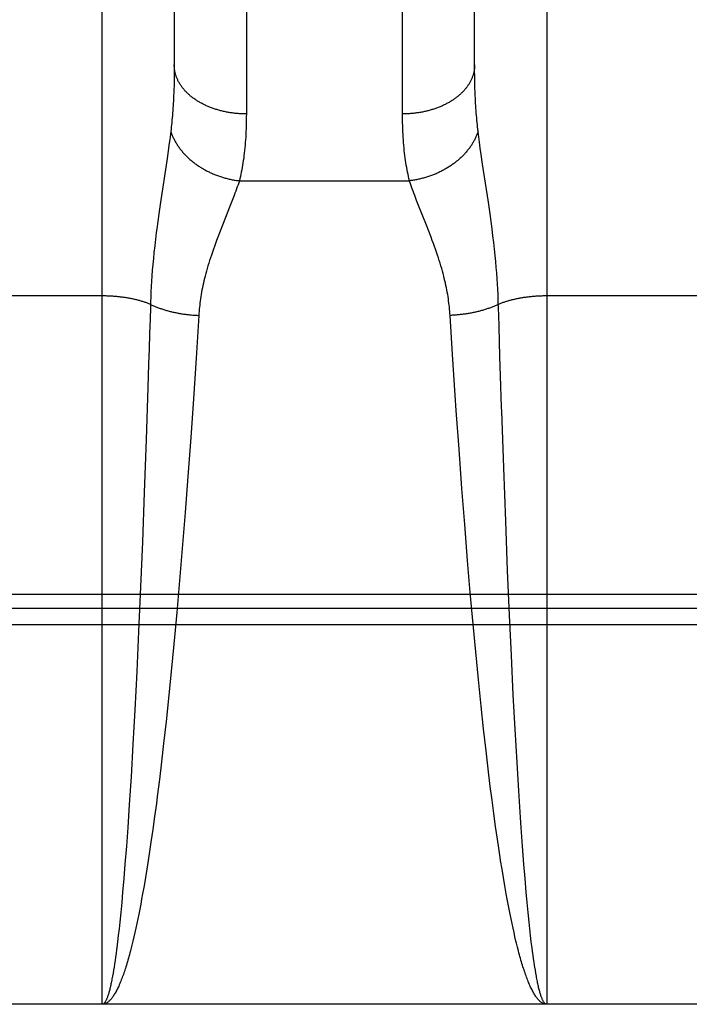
# Model space of a CAD drawing. Header units: inches. Extents: x 0 to 267, y 0 to 173.
# Tile 35 of 104: x 114.34 to 114.618, y 50.293 to 50.703. Entities that reach past the tile are written whole.
import ezdxf

# ---------------------------------------------------------------- set-up
doc = ezdxf.new("R2010")
doc.units = ezdxf.units.IN
doc.header["$LTSCALE"] = 14.696721
doc.header["$MEASUREMENT"] = 0
doc.linetypes.add('HIDDEN', pattern=[0.2, 0.1, -0.1])
doc.layers.add('02___PRT_ALL_AXES', color=7, linetype='CONTINUOUS')
doc.layers.add('DEFAULT_2', color=8, linetype='HIDDEN')

msp = doc.modelspace()

# ---------------------------------------------------------------- linework, layer by layer
at = {"layer": '02___PRT_ALL_AXES', "color": 8, "linetype": 'HIDDEN'}
msp.add_line((114.87394, 50.29296), (114.30894, 50.29296), dxfattribs=at)
at = {"layer": 'DEFAULT_2', "color": 8, "linetype": 'HIDDEN'}
for p, q in [((114.37394, 50.29296), (114.37394, 51.10376)), ((114.55894, 51.10376), (114.55894, 50.29296)), ((114.43393, 51.00894), (114.43394, 50.66373)), ((114.49894, 50.66246), (114.49894, 51.00762)), ((114.40394, 50.9901), (114.40394, 50.68289)), ((114.52894, 50.68411), (114.52894, 50.99131)), ((114.40392, 50.68049), (114.40388, 50.67813)), ((114.40394, 50.68289), (114.40392, 50.68049)), ((114.52895, 50.68168), (114.52894, 50.68411)), ((114.52897, 50.6793), (114.52895, 50.68168)), ((114.40388, 50.67813), (114.40383, 50.67583)), ((114.52902, 50.67697), (114.52897, 50.6793)), ((114.52908, 50.6747), (114.52902, 50.67697)), ((114.52916, 50.67247), (114.52908, 50.6747)), ((114.53067, 50.65425), (114.53039, 50.65647)), ((114.40206, 50.6531), (114.40173, 50.65072)), ((114.53098, 50.65193), (114.53067, 50.65425)), ((114.53132, 50.64948), (114.53098, 50.65193)), ((114.40138, 50.6482), (114.4008, 50.64417)), ((114.40173, 50.65072), (114.40138, 50.6482)), ((114.53168, 50.64689), (114.53132, 50.64948)), ((114.4008, 50.64417), (114.39822, 50.62704)), ((114.53229, 50.64276), (114.53168, 50.64689)), ((114.53466, 50.62704), (114.53229, 50.64276)), ((114.43103, 50.63591), (114.50185, 50.63591)), ((114.39822, 50.62704), (114.39751, 50.62214)), ((114.42806, 50.62771), (114.42724, 50.6256)), ((114.42883, 50.62971), (114.42806, 50.62771)), ((114.50564, 50.6256), (114.50482, 50.62771)), ((114.53537, 50.62214), (114.53466, 50.62704)), ((114.42724, 50.6256), (114.42398, 50.6174)), ((114.5089, 50.6174), (114.50564, 50.6256)), ((114.39707, 50.61897), (114.39666, 50.61591)), ((114.39751, 50.62214), (114.39707, 50.61897)), ((114.53581, 50.61897), (114.53537, 50.62214)), ((114.53621, 50.61591), (114.53581, 50.61897)), ((114.42299, 50.61488), (114.42202, 50.61235)), ((114.42398, 50.6174), (114.42299, 50.61488)), ((114.50988, 50.61488), (114.5089, 50.6174)), ((114.53659, 50.61295), (114.53621, 50.61591)), ((114.39611, 50.61152), (114.39579, 50.60875)), ((114.53693, 50.61012), (114.53659, 50.61295)), ((114.39579, 50.60875), (114.3955, 50.60608)), ((114.53724, 50.6074), (114.53693, 50.61012)), ((114.53751, 50.60479), (114.53724, 50.6074)), ((114.39524, 50.60352), (114.39501, 50.60105)), ((114.3955, 50.60608), (114.39524, 50.60352)), ((114.53776, 50.60227), (114.53751, 50.60479)), ((114.3948, 50.59866), (114.39463, 50.59634)), ((114.39501, 50.60105), (114.3948, 50.59866)), ((114.53798, 50.59984), (114.53776, 50.60227)), ((114.53817, 50.59749), (114.53798, 50.59984)), ((114.39463, 50.59634), (114.39447, 50.59407)), ((114.53833, 50.5952), (114.53817, 50.59749)), ((114.53848, 50.59296), (114.53833, 50.5952)), ((114.39434, 50.59186), (114.39423, 50.58969)), ((114.39447, 50.59407), (114.39434, 50.59186)), ((114.5386, 50.59077), (114.53848, 50.59296)), ((114.5387, 50.58862), (114.5386, 50.59077)), ((114.37394, 50.58793), (114.30852, 50.58793)), ((114.39414, 50.58756), (114.39406, 50.58547)), ((114.39423, 50.58969), (114.39414, 50.58756)), ((114.62394, 50.58793), (114.55853, 50.58793)), ((114.39399, 50.58292), (114.39386, 50.57835)), ((114.39404, 50.58443), (114.39399, 50.58292)), ((114.39406, 50.58547), (114.39404, 50.58443)), ((114.39386, 50.57835), (114.39367, 50.57216)), ((114.41413, 50.57982), (114.41301, 50.56206)), ((114.51977, 50.56358), (114.51874, 50.57982)), ((114.53912, 50.57526), (114.53898, 50.57988)), ((114.53931, 50.56902), (114.53912, 50.57526)), ((114.39367, 50.57216), (114.39347, 50.56587)), ((114.39347, 50.56587), (114.39328, 50.55949)), ((114.5395, 50.56269), (114.53931, 50.56902)), ((114.41301, 50.56206), (114.41188, 50.54503)), ((114.52089, 50.5466), (114.51977, 50.56358)), ((114.53976, 50.55465), (114.5395, 50.56269)), ((114.39328, 50.55949), (114.39296, 50.54977)), ((114.54018, 50.54155), (114.53976, 50.55465)), ((114.39296, 50.54977), (114.39224, 50.5282)), ((114.41188, 50.54503), (114.41078, 50.52905)), ((114.52132, 50.54028), (114.52089, 50.5466)), ((114.52245, 50.52418), (114.52132, 50.54028)), ((114.41078, 50.52905), (114.40959, 50.51271)), ((114.39224, 50.5282), (114.39145, 50.50615)), ((114.52366, 50.50776), (114.52245, 50.52418)), ((114.54187, 50.49418), (114.54105, 50.51636)), ((114.40959, 50.51271), (114.40846, 50.4978)), ((114.39145, 50.50615), (114.39067, 50.48561)), ((114.52481, 50.49281), (114.52366, 50.50776)), ((114.40846, 50.4978), (114.40727, 50.4828)), ((114.52602, 50.47779), (114.52481, 50.49281)), ((114.54269, 50.47365), (114.54187, 50.49418)), ((114.39067, 50.48561), (114.3899, 50.46683)), ((114.40727, 50.4828), (114.40615, 50.46945)), ((114.52715, 50.46445), (114.52602, 50.47779)), ((114.54349, 50.45498), (114.54269, 50.47365)), ((114.40615, 50.46945), (114.40499, 50.45616)), ((114.30768, 50.4637), (114.87436, 50.4637)), ((114.3899, 50.46683), (114.38909, 50.44827)), ((114.52833, 50.4512), (114.52715, 50.46445)), ((114.30852, 50.45787), (114.87436, 50.45787)), ((114.40499, 50.45616), (114.40378, 50.44298)), ((114.54425, 50.43824), (114.54349, 50.45498)), ((114.87394, 50.45096), (114.30852, 50.45097)), ((114.52941, 50.43969), (114.52833, 50.4512)), ((114.38909, 50.44827), (114.38831, 50.43161)), ((114.40378, 50.44298), (114.40268, 50.43152)), ((114.53052, 50.42828), (114.52941, 50.43969)), ((114.54505, 50.42181), (114.54425, 50.43824)), ((114.38831, 50.43161), (114.38749, 50.41538)), ((114.40268, 50.43152), (114.40154, 50.42025)), ((114.53167, 50.41707), (114.53052, 50.42828)), ((114.40154, 50.42025), (114.40054, 50.41078)), ((114.54581, 50.40748), (114.54505, 50.42181)), ((114.38749, 50.41538), (114.38673, 50.40127)), ((114.53268, 50.40767), (114.53167, 50.41707)), ((114.40054, 50.41078), (114.39952, 50.40152)), ((114.53371, 50.39848), (114.53268, 50.40767)), ((114.54659, 50.39368), (114.54581, 50.40748)), ((114.39952, 50.40152), (114.39864, 50.39398)), ((114.38673, 50.40127), (114.38594, 50.38773)), ((114.53459, 50.39101), (114.53371, 50.39848)), ((114.39864, 50.39398), (114.39776, 50.38661)), ((114.5473, 50.38192), (114.54659, 50.39368)), ((114.53548, 50.38372), (114.53459, 50.39101)), ((114.38594, 50.38773), (114.38521, 50.37623)), ((114.39776, 50.38661), (114.39685, 50.37943)), ((114.53621, 50.37802), (114.53548, 50.38372)), ((114.54803, 50.37069), (114.5473, 50.38192)), ((114.39685, 50.37943), (114.39649, 50.37662)), ((114.53694, 50.37246), (114.53621, 50.37802)), ((114.38521, 50.37623), (114.38457, 50.36664)), ((114.39649, 50.37662), (114.39575, 50.3711)), ((114.39575, 50.3711), (114.39501, 50.36571)), ((114.53768, 50.36704), (114.53694, 50.37246)), ((114.54831, 50.36664), (114.54803, 50.37069)), ((114.38457, 50.36664), (114.384, 50.35878)), ((114.39501, 50.36571), (114.39425, 50.36048)), ((114.53844, 50.36177), (114.53768, 50.36704)), ((114.54888, 50.35878), (114.54831, 50.36664)), ((114.39425, 50.36048), (114.39368, 50.35665)), ((114.53901, 50.35792), (114.53844, 50.36177)), ((114.384, 50.35878), (114.38343, 50.35128)), ((114.39368, 50.35665), (114.39311, 50.35291)), ((114.53958, 50.35415), (114.53901, 50.35792)), ((114.54945, 50.35128), (114.54888, 50.35878)), ((114.39311, 50.35291), (114.39253, 50.34927)), ((114.38343, 50.35128), (114.38294, 50.34533)), ((114.39253, 50.34927), (114.39194, 50.34572)), ((114.54094, 50.34572), (114.54035, 50.34927)), ((114.54994, 50.34533), (114.54945, 50.35128)), ((114.38294, 50.34533), (114.38245, 50.33965)), ((114.39194, 50.34572), (114.39135, 50.34227)), ((114.54153, 50.34227), (114.54094, 50.34572)), ((114.55043, 50.33965), (114.54994, 50.34533)), ((114.39135, 50.34227), (114.39076, 50.33892)), ((114.54212, 50.33892), (114.54153, 50.34227)), ((114.38245, 50.33965), (114.38205, 50.33531)), ((114.39036, 50.33674), (114.38996, 50.33461)), ((114.39076, 50.33892), (114.39036, 50.33674)), ((114.54252, 50.33674), (114.54212, 50.33892)), ((114.54291, 50.33461), (114.54252, 50.33674)), ((114.55083, 50.33531), (114.55043, 50.33965)), ((114.38205, 50.33531), (114.38165, 50.33116)), ((114.38956, 50.33253), (114.38916, 50.33049)), ((114.38996, 50.33461), (114.38956, 50.33253)), ((114.54332, 50.33253), (114.54291, 50.33461)), ((114.54372, 50.33049), (114.54332, 50.33253)), ((114.55123, 50.33116), (114.55083, 50.33531)), ((114.38165, 50.33116), (114.38125, 50.32721)), ((114.38876, 50.3285), (114.38835, 50.32656)), ((114.38916, 50.33049), (114.38876, 50.3285)), ((114.54412, 50.3285), (114.54372, 50.33049)), ((114.54453, 50.32656), (114.54412, 50.3285)), ((114.55163, 50.32721), (114.55123, 50.33116)), ((114.38094, 50.32437), (114.38063, 50.32165)), ((114.38125, 50.32721), (114.38094, 50.32437)), ((114.38794, 50.32467), (114.38754, 50.32283)), ((114.38835, 50.32656), (114.38794, 50.32467)), ((114.54493, 50.32467), (114.54453, 50.32656)), ((114.54534, 50.32283), (114.54493, 50.32467)), ((114.55194, 50.32437), (114.55163, 50.32721)), ((114.55224, 50.32165), (114.55194, 50.32437)), ((114.38063, 50.32165), (114.38033, 50.31904)), ((114.38713, 50.32104), (114.38671, 50.3193)), ((114.38754, 50.32283), (114.38713, 50.32104)), ((114.54575, 50.32104), (114.54534, 50.32283)), ((114.54616, 50.3193), (114.54575, 50.32104)), ((114.55255, 50.31904), (114.55224, 50.32165)), ((114.37991, 50.31574), (114.37971, 50.31417)), ((114.38671, 50.3193), (114.3863, 50.31761)), ((114.5472, 50.31518), (114.54678, 50.31679)), ((114.55286, 50.31654), (114.55255, 50.31904)), ((114.55307, 50.31495), (114.55286, 50.31654)), ((114.3795, 50.31265), (114.37929, 50.31119)), ((114.37971, 50.31417), (114.3795, 50.31265)), ((114.55328, 50.3134), (114.55307, 50.31495)), ((114.55349, 50.31191), (114.55328, 50.3134)), ((114.55369, 50.31048), (114.55349, 50.31191)), ((114.37866, 50.30713), (114.37845, 50.30588)), ((114.37887, 50.30843), (114.37866, 50.30713)), ((114.37908, 50.30978), (114.37887, 50.30843)), ((114.37929, 50.31119), (114.37908, 50.30978)), ((114.5539, 50.3091), (114.55369, 50.31048)), ((114.55443, 50.30588), (114.55422, 50.30713)), ((114.55464, 50.30469), (114.55443, 50.30588)), ((114.55894, 50.29296), (114.37394, 50.29296))]:
    msp.add_line(p, q, dxfattribs=at)
for points in [[(114.43394, 50.66373), (114.43352, 50.66373), (114.4331, 50.66374), (114.43268, 50.66375), (114.43226, 50.66376), (114.43184, 50.66378), (114.43142, 50.6638), (114.431, 50.66383), (114.43058, 50.66386), (114.43016, 50.66389), (114.42975, 50.66393), (114.42933, 50.66397), (114.42891, 50.66402), (114.4285, 50.66407), (114.42809, 50.66412), (114.42767, 50.66418), (114.42726, 50.66424), (114.42685, 50.6643), (114.42645, 50.66437), (114.42604, 50.66445), (114.42563, 50.66452), (114.42523, 50.6646), (114.42483, 50.66469), (114.42443, 50.66478), (114.42403, 50.66487), (114.42363, 50.66497), (114.42324, 50.66507), (114.42285, 50.66517), (114.42246, 50.66528), (114.42207, 50.66539), (114.42169, 50.6655), (114.4213, 50.66562), (114.42092, 50.66575), (114.42054, 50.66587), (114.42017, 50.666), (114.4198, 50.66613), (114.41943, 50.66627), (114.41906, 50.66641), (114.4187, 50.66655), (114.41834, 50.6667), (114.41798, 50.66685), (114.41762, 50.667), (114.41727, 50.66716), (114.41692, 50.66732), (114.41658, 50.66749), (114.41624, 50.66765), (114.4159, 50.66782), (114.41557, 50.668), (114.41523, 50.66817), (114.41491, 50.66835), (114.41458, 50.66854), (114.41426, 50.66872), (114.41395, 50.66891), (114.41364, 50.6691), (114.41333, 50.6693), (114.41303, 50.6695), (114.41273, 50.6697), (114.41243, 50.6699), (114.41214, 50.67011), (114.41185, 50.67032), (114.41157, 50.67053), (114.41129, 50.67074), (114.41102, 50.67096), (114.41075, 50.67118), (114.41048, 50.6714), (114.41022, 50.67163), (114.40997, 50.67185), (114.40972, 50.67208), (114.40947, 50.67231), (114.40923, 50.67255), (114.40899, 50.67278), (114.40876, 50.67302), (114.40854, 50.67326), (114.40832, 50.67351), (114.4081, 50.67375), (114.40789, 50.674), (114.40768, 50.67425), (114.40748, 50.6745), (114.40729, 50.67475), (114.4071, 50.67501), (114.40691, 50.67526), (114.40673, 50.67552), (114.40656, 50.67578), (114.40639, 50.67604), (114.40622, 50.67631), (114.40606, 50.67657), (114.40591, 50.67684), (114.40576, 50.67711), (114.40562, 50.67738), (114.40549, 50.67765), (114.40536, 50.67792), (114.40523, 50.67819), (114.40511, 50.67847), (114.405, 50.67874), (114.40489, 50.67902), (114.40479, 50.67929), (114.40469, 50.67957), (114.4046, 50.67985), (114.40452, 50.68013), (114.40444, 50.68041), (114.40436, 50.68069), (114.4043, 50.68098), (114.40423, 50.68126), (114.40418, 50.68154), (114.40413, 50.68183), (114.40408, 50.68211), (114.40405, 50.68239), (114.40401, 50.68268), (114.40399, 50.68296), (114.40397, 50.68325), (114.40395, 50.68354), (114.40394, 50.68382), (114.40394, 50.68411)], [(114.52894, 50.68411), (114.52894, 50.68382), (114.52893, 50.68354), (114.52891, 50.68325), (114.52889, 50.68296), (114.52887, 50.68268), (114.52883, 50.68239), (114.52879, 50.68211), (114.52875, 50.68183), (114.5287, 50.68154), (114.52864, 50.68126), (114.52858, 50.68098), (114.52852, 50.68069), (114.52844, 50.68041), (114.52836, 50.68013), (114.52828, 50.67985), (114.52819, 50.67957), (114.52809, 50.67929), (114.52799, 50.67902), (114.52788, 50.67874), (114.52777, 50.67847), (114.52765, 50.67819), (114.52752, 50.67792), (114.52739, 50.67765), (114.52726, 50.67738), (114.52711, 50.67711), (114.52697, 50.67684), (114.52681, 50.67657), (114.52666, 50.67631), (114.52649, 50.67604), (114.52632, 50.67578), (114.52615, 50.67552), (114.52597, 50.67526), (114.52578, 50.67501), (114.52559, 50.67475), (114.5254, 50.6745), (114.5252, 50.67425), (114.52499, 50.674), (114.52478, 50.67375), (114.52456, 50.67351), (114.52434, 50.67326), (114.52411, 50.67302), (114.52388, 50.67278), (114.52365, 50.67255), (114.52341, 50.67231), (114.52316, 50.67208), (114.52291, 50.67185), (114.52265, 50.67163), (114.52239, 50.6714), (114.52213, 50.67118), (114.52186, 50.67096), (114.52159, 50.67074), (114.52131, 50.67053), (114.52103, 50.67032), (114.52074, 50.67011), (114.52045, 50.6699), (114.52015, 50.6697), (114.51985, 50.6695), (114.51955, 50.6693), (114.51924, 50.6691), (114.51893, 50.66891), (114.51861, 50.66872), (114.51829, 50.66854), (114.51797, 50.66835), (114.51764, 50.66817), (114.51731, 50.668), (114.51698, 50.66782), (114.51664, 50.66765), (114.5163, 50.66749), (114.51595, 50.66732), (114.51561, 50.66716), (114.51525, 50.667), (114.5149, 50.66685), (114.51454, 50.6667), (114.51418, 50.66655), (114.51382, 50.66641), (114.51345, 50.66627), (114.51308, 50.66613), (114.51271, 50.666), (114.51233, 50.66587), (114.51196, 50.66575), (114.51158, 50.66562), (114.51119, 50.6655), (114.51081, 50.66539), (114.51042, 50.66528), (114.51003, 50.66517), (114.50964, 50.66507), (114.50924, 50.66497), (114.50885, 50.66487), (114.50845, 50.66478), (114.50805, 50.66469), (114.50765, 50.6646), (114.50724, 50.66452), (114.50684, 50.66445), (114.50643, 50.66437), (114.50602, 50.6643), (114.50561, 50.66424), (114.5052, 50.66418), (114.50479, 50.66412), (114.50438, 50.66407), (114.50396, 50.66402), (114.50355, 50.66397), (114.50313, 50.66393), (114.50272, 50.66389), (114.5023, 50.66386), (114.50188, 50.66383), (114.50146, 50.6638), (114.50104, 50.66378), (114.50062, 50.66376), (114.5002, 50.66375), (114.49978, 50.66374), (114.49936, 50.66373), (114.49894, 50.66373)], [(114.40383, 50.67583), (114.40376, 50.67358), (114.40372, 50.67247), (114.40368, 50.67137), (114.40363, 50.67029), (114.40357, 50.66922), (114.40351, 50.66816), (114.40345, 50.66712), (114.40338, 50.66609), (114.40331, 50.66507), (114.40324, 50.66406), (114.40316, 50.66307), (114.40307, 50.66209), (114.40298, 50.66112), (114.40289, 50.66016), (114.4028, 50.65922), (114.4027, 50.65829), (114.40259, 50.65737), (114.40248, 50.65647)], [(114.53039, 50.65647), (114.53029, 50.65737), (114.53018, 50.65829), (114.53008, 50.65922), (114.52999, 50.66016), (114.52989, 50.66112), (114.52981, 50.66209), (114.52972, 50.66307), (114.52964, 50.66406), (114.52957, 50.66507), (114.52949, 50.66609), (114.52943, 50.66712), (114.52936, 50.66816), (114.52931, 50.66922), (114.52925, 50.67029), (114.5292, 50.67137), (114.52916, 50.67247)], [(114.43394, 50.66373), (114.43393, 50.66246), (114.43392, 50.66121), (114.4339, 50.65998), (114.43387, 50.65876), (114.43383, 50.65756), (114.43378, 50.65637), (114.43373, 50.6552), (114.43366, 50.65405), (114.43359, 50.65291), (114.4335, 50.65179), (114.43341, 50.65068), (114.43331, 50.64958), (114.4332, 50.64851), (114.43309, 50.64745), (114.43296, 50.6464), (114.43283, 50.64537), (114.43268, 50.64436), (114.43253, 50.64336), (114.43237, 50.64237), (114.43221, 50.6414), (114.43203, 50.64045), (114.43185, 50.63951), (114.43165, 50.63859), (114.43145, 50.63768), (114.43124, 50.63679), (114.43103, 50.63591)], [(114.50185, 50.63591), (114.50163, 50.63679), (114.50143, 50.63768), (114.50122, 50.63859), (114.50103, 50.63951), (114.50085, 50.64045), (114.50067, 50.6414), (114.5005, 50.64237), (114.50034, 50.64336), (114.50019, 50.64436), (114.50005, 50.64537), (114.49992, 50.6464), (114.49979, 50.64745), (114.49967, 50.64851), (114.49956, 50.64958), (114.49946, 50.65068), (114.49937, 50.65179), (114.49929, 50.65291), (114.49922, 50.65405), (114.49915, 50.6552), (114.4991, 50.65637), (114.49905, 50.65756), (114.49901, 50.65876), (114.49898, 50.65998), (114.49896, 50.66121), (114.49894, 50.66246)], [(114.40248, 50.65647), (114.40221, 50.65425), (114.40206, 50.6531)], [(114.40248, 50.65647), (114.40259, 50.65613), (114.40271, 50.6558), (114.40283, 50.65547), (114.40296, 50.65513), (114.4031, 50.6548), (114.40324, 50.65447), (114.40338, 50.65414), (114.40353, 50.65381), (114.40369, 50.65349), (114.40385, 50.65316), (114.40402, 50.65284), (114.40419, 50.65251), (114.40437, 50.65219), (114.40456, 50.65187), (114.40475, 50.65155), (114.40494, 50.65123), (114.40514, 50.65092), (114.40535, 50.6506), (114.40556, 50.65029), (114.40577, 50.64998), (114.40599, 50.64967), (114.40622, 50.64936), (114.40645, 50.64906), (114.40669, 50.64876), (114.40693, 50.64846), (114.40717, 50.64816), (114.40742, 50.64786), (114.40768, 50.64757), (114.40794, 50.64728), (114.4082, 50.64699), (114.40847, 50.6467), (114.40875, 50.64642), (114.40902, 50.64614), (114.40931, 50.64586), (114.40959, 50.64558), (114.40989, 50.64531), (114.41018, 50.64504), (114.41048, 50.64477), (114.41079, 50.64451), (114.4111, 50.64425), (114.41141, 50.64399), (114.41172, 50.64374), (114.41204, 50.64348), (114.41237, 50.64324), (114.4127, 50.64299), (114.41303, 50.64275), (114.41336, 50.64251), (114.4137, 50.64227), (114.41405, 50.64204), (114.41439, 50.64181), (114.41474, 50.64159), (114.41509, 50.64137), (114.41545, 50.64115), (114.41581, 50.64094), (114.41617, 50.64073), (114.41654, 50.64052), (114.4169, 50.64032), (114.41728, 50.64012), (114.41765, 50.63993), (114.41803, 50.63974), (114.4184, 50.63955), (114.41879, 50.63937), (114.41917, 50.63919), (114.41956, 50.63901), (114.41995, 50.63884), (114.42034, 50.63868), (114.42073, 50.63851), (114.42113, 50.63836), (114.42152, 50.6382), (114.42192, 50.63805), (114.42232, 50.63791), (114.42273, 50.63777), (114.42313, 50.63763), (114.42354, 50.6375), (114.42395, 50.63737), (114.42435, 50.63725), (114.42476, 50.63713), (114.42518, 50.63702), (114.42559, 50.63691), (114.426, 50.6368), (114.42642, 50.6367), (114.42683, 50.63661), (114.42725, 50.63652), (114.42767, 50.63643), (114.42809, 50.63635), (114.42851, 50.63627), (114.42893, 50.6362), (114.42935, 50.63613), (114.42977, 50.63607), (114.43019, 50.63601), (114.43061, 50.63596), (114.43103, 50.63591)], [(114.53039, 50.65647), (114.53028, 50.65613), (114.53017, 50.6558), (114.53004, 50.65547), (114.52991, 50.65513), (114.52978, 50.6548), (114.52964, 50.65447), (114.5295, 50.65414), (114.52934, 50.65381), (114.52919, 50.65349), (114.52903, 50.65316), (114.52886, 50.65284), (114.52868, 50.65251), (114.52851, 50.65219), (114.52832, 50.65187), (114.52813, 50.65155), (114.52794, 50.65123), (114.52774, 50.65092), (114.52753, 50.6506), (114.52732, 50.65029), (114.52711, 50.64998), (114.52689, 50.64967), (114.52666, 50.64936), (114.52643, 50.64906), (114.52619, 50.64876), (114.52595, 50.64846), (114.52571, 50.64816), (114.52546, 50.64786), (114.5252, 50.64757), (114.52494, 50.64728), (114.52468, 50.64699), (114.52441, 50.6467), (114.52413, 50.64642), (114.52385, 50.64614), (114.52357, 50.64586), (114.52328, 50.64558), (114.52299, 50.64531), (114.5227, 50.64504), (114.5224, 50.64477), (114.52209, 50.64451), (114.52178, 50.64425), (114.52147, 50.64399), (114.52115, 50.64374), (114.52083, 50.64348), (114.52051, 50.64324), (114.52018, 50.64299), (114.51985, 50.64275), (114.51951, 50.64251), (114.51917, 50.64227), (114.51883, 50.64204), (114.51849, 50.64181), (114.51814, 50.64159), (114.51778, 50.64137), (114.51743, 50.64115), (114.51707, 50.64094), (114.51671, 50.64073), (114.51634, 50.64052), (114.51597, 50.64032), (114.5156, 50.64012), (114.51523, 50.63993), (114.51485, 50.63974), (114.51447, 50.63955), (114.51409, 50.63937), (114.51371, 50.63919), (114.51332, 50.63901), (114.51293, 50.63884), (114.51254, 50.63868), (114.51215, 50.63851), (114.51175, 50.63836), (114.51135, 50.6382), (114.51096, 50.63805), (114.51055, 50.63791), (114.51015, 50.63777), (114.50975, 50.63763), (114.50934, 50.6375), (114.50893, 50.63737), (114.50852, 50.63725), (114.50811, 50.63713), (114.5077, 50.63702), (114.50729, 50.63691), (114.50687, 50.6368), (114.50646, 50.6367), (114.50604, 50.63661), (114.50563, 50.63652), (114.50521, 50.63643), (114.50479, 50.63635), (114.50437, 50.63627), (114.50395, 50.6362), (114.50353, 50.63613), (114.50311, 50.63607), (114.50269, 50.63601), (114.50227, 50.63596), (114.50185, 50.63591)], [(114.43103, 50.63591), (114.43076, 50.63509), (114.43047, 50.63425), (114.43017, 50.63339), (114.42986, 50.63251), (114.42953, 50.6316), (114.42919, 50.63067), (114.42883, 50.62971)], [(114.50482, 50.62771), (114.50405, 50.62971), (114.50369, 50.63067), (114.50335, 50.6316), (114.50302, 50.63251), (114.50271, 50.63339), (114.50241, 50.63425), (114.50212, 50.63509), (114.50185, 50.63591)], [(114.39666, 50.61591), (114.39647, 50.61442), (114.39611, 50.61152)], [(114.51874, 50.57982), (114.51869, 50.58067), (114.51862, 50.58152), (114.51854, 50.58238), (114.51846, 50.58324), (114.51836, 50.58411), (114.51826, 50.58499), (114.51814, 50.58587), (114.51801, 50.58676), (114.51788, 50.58766), (114.51773, 50.58857), (114.51757, 50.58948), (114.51739, 50.59041), (114.51721, 50.59135), (114.51701, 50.59229), (114.5168, 50.59326), (114.51658, 50.59423), (114.51634, 50.59522), (114.51609, 50.59623), (114.51582, 50.59726), (114.51554, 50.5983), (114.51524, 50.59936), (114.51492, 50.60044), (114.51459, 50.60154), (114.51424, 50.60267), (114.51387, 50.60381), (114.51349, 50.60498), (114.51309, 50.60616), (114.51267, 50.60736), (114.51224, 50.60859), (114.51179, 50.60983), (114.51133, 50.61108), (114.51085, 50.61235), (114.50988, 50.61488)], [(114.42202, 50.61235), (114.42155, 50.61108), (114.42109, 50.60983), (114.42064, 50.60859), (114.42021, 50.60736), (114.41979, 50.60616), (114.41939, 50.60498), (114.419, 50.60381), (114.41864, 50.60267), (114.41829, 50.60154), (114.41796, 50.60044), (114.41764, 50.59936), (114.41734, 50.5983), (114.41706, 50.59726), (114.41679, 50.59623), (114.41654, 50.59522), (114.4163, 50.59423), (114.41608, 50.59326), (114.41587, 50.59229), (114.41567, 50.59135), (114.41548, 50.59041), (114.41531, 50.58948), (114.41515, 50.58857), (114.415, 50.58766), (114.41486, 50.58676), (114.41474, 50.58587), (114.41462, 50.58499), (114.41451, 50.58411), (114.41442, 50.58324), (114.41433, 50.58238), (114.41426, 50.58152), (114.41419, 50.58067), (114.41413, 50.57982)], [(114.39404, 50.58443), (114.39373, 50.58456), (114.39342, 50.58468), (114.39311, 50.5848), (114.3928, 50.58491), (114.39248, 50.58503), (114.39216, 50.58514), (114.39183, 50.58525), (114.3915, 50.58536), (114.39117, 50.58547), (114.39083, 50.58557), (114.39049, 50.58568), (114.39015, 50.58578), (114.38981, 50.58588), (114.38946, 50.58597), (114.38911, 50.58607), (114.38876, 50.58616), (114.3884, 50.58625), (114.38804, 50.58634), (114.38768, 50.58642), (114.38732, 50.58651), (114.38695, 50.58659), (114.38658, 50.58667), (114.38621, 50.58674), (114.38584, 50.58682), (114.38546, 50.58689), (114.38508, 50.58696), (114.3847, 50.58703), (114.38432, 50.58709), (114.38394, 50.58716), (114.38355, 50.58722), (114.38317, 50.58727), (114.38278, 50.58733), (114.38239, 50.58738), (114.382, 50.58743), (114.3816, 50.58748), (114.38121, 50.58753), (114.38081, 50.58757), (114.38041, 50.58761), (114.38001, 50.58765), (114.37961, 50.58769), (114.37921, 50.58772), (114.37881, 50.58775), (114.37841, 50.58778), (114.378, 50.58781), (114.3776, 50.58783), (114.3772, 50.58785), (114.37679, 50.58787), (114.37638, 50.58789), (114.37598, 50.5879), (114.37557, 50.58791), (114.37516, 50.58792), (114.37475, 50.58793), (114.37435, 50.58793), (114.37394, 50.58793)], [(114.53898, 50.57988), (114.53881, 50.58547), (114.53878, 50.58651), (114.5387, 50.58862)], [(114.55853, 50.58793), (114.55812, 50.58793), (114.55772, 50.58792), (114.55731, 50.58791), (114.5569, 50.5879), (114.55649, 50.58789), (114.55609, 50.58787), (114.55568, 50.58785), (114.55528, 50.58783), (114.55487, 50.58781), (114.55447, 50.58778), (114.55407, 50.58775), (114.55366, 50.58772), (114.55326, 50.58769), (114.55286, 50.58765), (114.55246, 50.58761), (114.55207, 50.58757), (114.55167, 50.58753), (114.55128, 50.58748), (114.55088, 50.58743), (114.55049, 50.58738), (114.5501, 50.58733), (114.54971, 50.58727), (114.54932, 50.58722), (114.54894, 50.58716), (114.54855, 50.58709), (114.54817, 50.58703), (114.54779, 50.58696), (114.54742, 50.58689), (114.54704, 50.58682), (114.54667, 50.58674), (114.5463, 50.58667), (114.54593, 50.58659), (114.54556, 50.58651), (114.5452, 50.58642), (114.54484, 50.58634), (114.54448, 50.58625), (114.54412, 50.58616), (114.54377, 50.58607), (114.54342, 50.58597), (114.54307, 50.58588), (114.54273, 50.58578), (114.54238, 50.58568), (114.54205, 50.58557), (114.54171, 50.58547), (114.54138, 50.58536), (114.54105, 50.58525), (114.54072, 50.58514), (114.5404, 50.58503), (114.54008, 50.58491), (114.53977, 50.5848), (114.53945, 50.58468), (114.53915, 50.58456), (114.53884, 50.58443)], [(114.39404, 50.58443), (114.39435, 50.58428), (114.39467, 50.58413), (114.395, 50.58399), (114.39532, 50.58384), (114.39566, 50.5837), (114.39599, 50.58356), (114.39633, 50.58342), (114.39667, 50.58328), (114.39702, 50.58315), (114.39737, 50.58302), (114.39772, 50.58289), (114.39808, 50.58276), (114.39844, 50.58264), (114.3988, 50.58251), (114.39916, 50.58239), (114.39953, 50.58228), (114.3999, 50.58216), (114.40028, 50.58205), (114.40066, 50.58194), (114.40104, 50.58183), (114.40142, 50.58173), (114.4018, 50.58162), (114.40219, 50.58152), (114.40258, 50.58143), (114.40297, 50.58133), (114.40337, 50.58124), (114.40376, 50.58115), (114.40416, 50.58106), (114.40456, 50.58098), (114.40496, 50.5809), (114.40537, 50.58082), (114.40577, 50.58074), (114.40618, 50.58067), (114.40659, 50.5806), (114.407, 50.58053), (114.40741, 50.58047), (114.40783, 50.58041), (114.40824, 50.58035), (114.40866, 50.58029), (114.40908, 50.58024), (114.40949, 50.58019), (114.40991, 50.58014), (114.41033, 50.58009), (114.41075, 50.58005), (114.41117, 50.58001), (114.4116, 50.57998), (114.41202, 50.57994), (114.41244, 50.57991), (114.41286, 50.57988), (114.41329, 50.57986), (114.41371, 50.57984), (114.41413, 50.57982)], [(114.53884, 50.58443), (114.53853, 50.58428), (114.5382, 50.58413), (114.53788, 50.58399), (114.53755, 50.58384), (114.53722, 50.5837), (114.53689, 50.58356), (114.53655, 50.58342), (114.5362, 50.58328), (114.53586, 50.58315), (114.53551, 50.58302), (114.53516, 50.58289), (114.5348, 50.58276), (114.53444, 50.58264), (114.53408, 50.58251), (114.53371, 50.58239), (114.53334, 50.58228), (114.53297, 50.58216), (114.5326, 50.58205), (114.53222, 50.58194), (114.53184, 50.58183), (114.53146, 50.58173), (114.53108, 50.58162), (114.53069, 50.58152), (114.5303, 50.58143), (114.52991, 50.58133), (114.52951, 50.58124), (114.52912, 50.58115), (114.52872, 50.58106), (114.52832, 50.58098), (114.52791, 50.5809), (114.52751, 50.58082), (114.5271, 50.58074), (114.5267, 50.58067), (114.52629, 50.5806), (114.52588, 50.58053), (114.52546, 50.58047), (114.52505, 50.58041), (114.52464, 50.58035), (114.52422, 50.58029), (114.5238, 50.58024), (114.52338, 50.58019), (114.52297, 50.58014), (114.52255, 50.58009), (114.52213, 50.58005), (114.5217, 50.58001), (114.52128, 50.57998), (114.52086, 50.57994), (114.52044, 50.57991), (114.52001, 50.57988), (114.51959, 50.57986), (114.51917, 50.57984), (114.51874, 50.57982)], [(114.54105, 50.51636), (114.54024, 50.53989), (114.54018, 50.54155)], [(114.54035, 50.34927), (114.53977, 50.35291), (114.53958, 50.35415)], [(114.3863, 50.31761), (114.38589, 50.31598), (114.38568, 50.31518), (114.38547, 50.31439), (114.38526, 50.31362), (114.38506, 50.31286), (114.38485, 50.31212), (114.38464, 50.31139), (114.38443, 50.31067), (114.38422, 50.30996), (114.38401, 50.30927), (114.3838, 50.3086), (114.38359, 50.30793), (114.38338, 50.30728), (114.38317, 50.30665), (114.38296, 50.30603), (114.38274, 50.30542), (114.38253, 50.30482), (114.38232, 50.30424), (114.38211, 50.30368), (114.3819, 50.30313), (114.38168, 50.30259), (114.38147, 50.30207), (114.38126, 50.30156), (114.38104, 50.30106), (114.38083, 50.30058), (114.38062, 50.30012), (114.3804, 50.29967), (114.38019, 50.29923), (114.37998, 50.29881), (114.37976, 50.2984), (114.37955, 50.29801), (114.37933, 50.29763), (114.37912, 50.29726), (114.3789, 50.29691), (114.37869, 50.29658), (114.37847, 50.29626), (114.37826, 50.29595), (114.37804, 50.29566), (114.37783, 50.29539), (114.37761, 50.29513), (114.3774, 50.29488), (114.37718, 50.29465), (114.37697, 50.29443), (114.37675, 50.29423), (114.37653, 50.29404), (114.37632, 50.29387), (114.3761, 50.29371), (114.37589, 50.29357), (114.37567, 50.29344), (114.37545, 50.29333), (114.37524, 50.29323), (114.37502, 50.29315), (114.3748, 50.29308), (114.37459, 50.29303), (114.37437, 50.29299), (114.37416, 50.29297), (114.37394, 50.29296)], [(114.38033, 50.31904), (114.38002, 50.31654), (114.37991, 50.31574)], [(114.54678, 50.31679), (114.54637, 50.31845), (114.54616, 50.3193)], [(114.55894, 50.29296), (114.55872, 50.29297), (114.55851, 50.29299), (114.55829, 50.29303), (114.55807, 50.29308), (114.55786, 50.29315), (114.55764, 50.29323), (114.55742, 50.29333), (114.55721, 50.29344), (114.55699, 50.29357), (114.55678, 50.29371), (114.55656, 50.29387), (114.55634, 50.29404), (114.55613, 50.29423), (114.55591, 50.29443), (114.5557, 50.29465), (114.55548, 50.29488), (114.55527, 50.29513), (114.55505, 50.29539), (114.55483, 50.29566), (114.55462, 50.29595), (114.5544, 50.29626), (114.55419, 50.29658), (114.55397, 50.29691), (114.55376, 50.29726), (114.55354, 50.29763), (114.55333, 50.29801), (114.55312, 50.2984), (114.5529, 50.29881), (114.55269, 50.29923), (114.55247, 50.29967), (114.55226, 50.30012), (114.55205, 50.30058), (114.55183, 50.30106), (114.55162, 50.30156), (114.55141, 50.30207), (114.55119, 50.30259), (114.55098, 50.30313), (114.55077, 50.30368), (114.55056, 50.30424), (114.55035, 50.30482), (114.55013, 50.30542), (114.54992, 50.30603), (114.54971, 50.30665), (114.5495, 50.30728), (114.54929, 50.30793), (114.54908, 50.3086), (114.54887, 50.30927), (114.54866, 50.30996), (114.54845, 50.31067), (114.54824, 50.31139), (114.54803, 50.31212), (114.54782, 50.31286), (114.54761, 50.31362), (114.54741, 50.31439), (114.5472, 50.31518)], [(114.55422, 50.30713), (114.55401, 50.30843), (114.5539, 50.3091)], [(114.37845, 50.30588), (114.37824, 50.30469), (114.37813, 50.30412), (114.37802, 50.30356), (114.37792, 50.30301), (114.37781, 50.30248), (114.3777, 50.30196), (114.3776, 50.30146), (114.37749, 50.30097), (114.37739, 50.3005), (114.37728, 50.30003), (114.37717, 50.29959), (114.37706, 50.29916), (114.37696, 50.29874), (114.37685, 50.29834), (114.37674, 50.29795), (114.37664, 50.29757), (114.37653, 50.29721), (114.37642, 50.29687), (114.37631, 50.29654), (114.37621, 50.29622), (114.3761, 50.29592), (114.37599, 50.29563), (114.37588, 50.29536), (114.37578, 50.2951), (114.37567, 50.29486), (114.37556, 50.29463), (114.37545, 50.29441), (114.37534, 50.29421), (114.37524, 50.29403), (114.37513, 50.29386), (114.37502, 50.2937), (114.37491, 50.29356), (114.3748, 50.29344), (114.3747, 50.29333), (114.37459, 50.29323), (114.37448, 50.29315), (114.37437, 50.29308), (114.37426, 50.29303), (114.37416, 50.29299), (114.37405, 50.29297), (114.37394, 50.29296)], [(114.55894, 50.29296), (114.55883, 50.29297), (114.55872, 50.29299), (114.55861, 50.29303), (114.55851, 50.29308), (114.5584, 50.29315), (114.55829, 50.29323), (114.55818, 50.29333), (114.55807, 50.29344), (114.55797, 50.29356), (114.55786, 50.2937), (114.55775, 50.29386), (114.55764, 50.29403), (114.55753, 50.29421), (114.55743, 50.29441), (114.55732, 50.29463), (114.55721, 50.29486), (114.5571, 50.2951), (114.55699, 50.29536), (114.55689, 50.29563), (114.55678, 50.29592), (114.55667, 50.29622), (114.55656, 50.29654), (114.55646, 50.29687), (114.55635, 50.29721), (114.55624, 50.29757), (114.55613, 50.29795), (114.55603, 50.29834), (114.55592, 50.29874), (114.55581, 50.29916), (114.55571, 50.29959), (114.5556, 50.30003), (114.55549, 50.3005), (114.55539, 50.30097), (114.55528, 50.30146), (114.55517, 50.30196), (114.55507, 50.30248), (114.55496, 50.30301), (114.55485, 50.30356), (114.55475, 50.30412), (114.55464, 50.30469)]]:
    msp.add_lwpolyline(points, dxfattribs=at)

doc.saveas('drawing.dxf')
